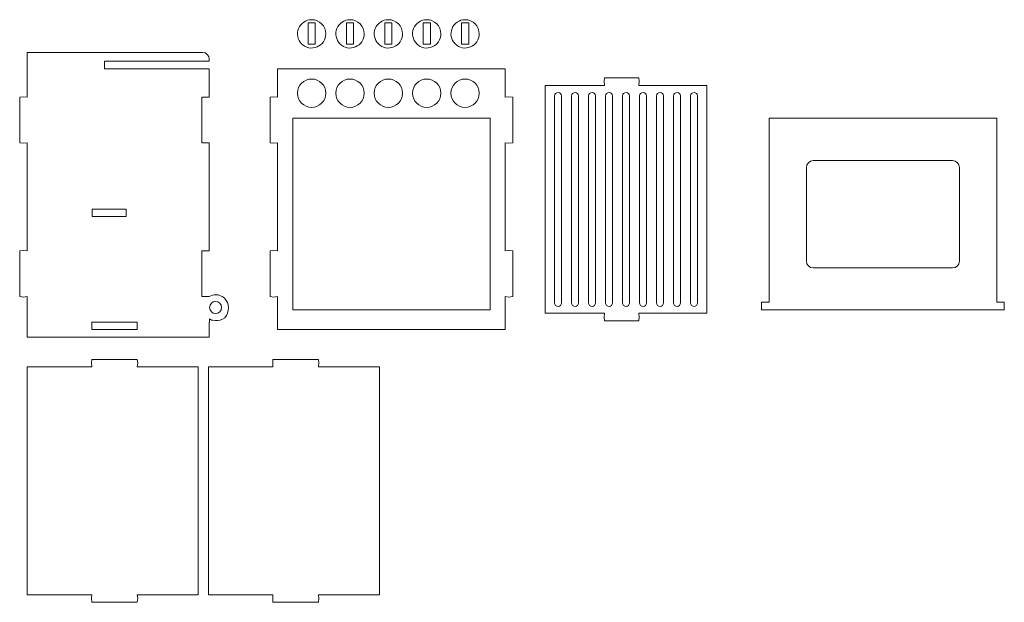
# Model space of a CAD drawing. Header units: centimetres. Extents: x -179 to 199, y -139 to 174.
# Tile 17 of 76: x -94 to -64, y -98 to -81. Entities that reach past the tile are written whole.
import ezdxf

# ---------------------------------------------------------------- set-up
doc = ezdxf.new("R2010")
doc.units = ezdxf.units.CM
doc.header["$MEASUREMENT"] = 0
doc.layers.add('Layer 1', color=7, linetype='Continuous')

msp = doc.modelspace()

# ---------------------------------------------------------------- linework, layer by layer
at = {"layer": 'Layer 1', "lineweight": 5}
for points, knots in [([(-85.13517, -80.537), (-84.90104, -80.537), (-84.71121, -80.72676), (-84.71121, -80.96089), (-84.71121, -80.96089), (-84.71121, -81.13236), (-84.81475, -81.2869), (-84.9729, -81.35248), (-84.9729, -81.35248), (-85.13131, -81.41819), (-85.31367, -81.38187), (-85.43499, -81.26063), (-85.43499, -81.26063), (-85.55605, -81.13929), (-85.59237, -80.95697), (-85.52669, -80.7987), (-85.52669, -80.7987), (-85.46126, -80.64024), (-85.30646, -80.537), (-85.13517, -80.537)], [0, 0, 0, 0, 0.16666667, 0.16666667, 0.16666667, 0.16666667, 0.33333333, 0.33333333, 0.33333333, 0.33333333, 0.5, 0.5, 0.5, 0.5, 0.66666667, 0.66666667, 0.66666667, 0.66666667, 1, 1, 1, 1]), ([(-83.9864, -80.537), (-83.87409, -80.537), (-83.76617, -80.58169), (-83.68684, -80.66118), (-83.68684, -80.66118), (-83.60725, -80.74066), (-83.56269, -80.84841), (-83.56269, -80.96089), (-83.56269, -80.96089), (-83.56269, -81.13236), (-83.66572, -81.2869), (-83.82438, -81.35248), (-83.82438, -81.35248), (-83.98253, -81.41819), (-84.16489, -81.38187), (-84.28621, -81.26063), (-84.28621, -81.26063), (-84.40753, -81.13929), (-84.44359, -80.95697), (-84.37816, -80.7987), (-84.37816, -80.7987), (-84.31248, -80.64024), (-84.15794, -80.537), (-83.9864, -80.537)], [0, 0, 0, 0, 0.14285714, 0.14285714, 0.14285714, 0.14285714, 0.28571429, 0.28571429, 0.28571429, 0.28571429, 0.42857143, 0.42857143, 0.42857143, 0.42857143, 0.57142857, 0.57142857, 0.57142857, 0.57142857, 0.71428571, 0.71428571, 0.71428571, 0.71428571, 1, 1, 1, 1]), ([(-82.83762, -80.537), (-82.60348, -80.537), (-82.41365, -80.72676), (-82.41365, -80.96089), (-82.41365, -80.96089), (-82.41365, -81.13236), (-82.51694, -81.2869), (-82.67535, -81.35248), (-82.67535, -81.35248), (-82.83375, -81.41819), (-83.01612, -81.38187), (-83.13717, -81.26063), (-83.13717, -81.26063), (-83.25849, -81.13929), (-83.29481, -80.95697), (-83.22913, -80.7987), (-83.22913, -80.7987), (-83.16345, -80.64024), (-83.0089, -80.537), (-82.83762, -80.537)], [0, 0, 0, 0, 0.16666667, 0.16666667, 0.16666667, 0.16666667, 0.33333333, 0.33333333, 0.33333333, 0.33333333, 0.5, 0.5, 0.5, 0.5, 0.66666667, 0.66666667, 0.66666667, 0.66666667, 1, 1, 1, 1]), ([(-81.68884, -80.537), (-81.4547, -80.537), (-81.26487, -80.72676), (-81.26487, -80.96089), (-81.26487, -80.96089), (-81.26487, -81.13236), (-81.36816, -81.2869), (-81.52657, -81.35248), (-81.52657, -81.35248), (-81.68497, -81.41819), (-81.86734, -81.38187), (-81.98865, -81.26063), (-81.98865, -81.26063), (-82.10971, -81.13929), (-82.14603, -80.95697), (-82.08035, -80.7987), (-82.08035, -80.7987), (-82.01493, -80.64024), (-81.86038, -80.537), (-81.68884, -80.537)], [0, 0, 0, 0, 0.16666667, 0.16666667, 0.16666667, 0.16666667, 0.33333333, 0.33333333, 0.33333333, 0.33333333, 0.5, 0.5, 0.5, 0.5, 0.66666667, 0.66666667, 0.66666667, 0.66666667, 1, 1, 1, 1]), ([(-80.5398, -80.537), (-80.30593, -80.537), (-80.11609, -80.72676), (-80.11609, -80.96089), (-80.11609, -80.96089), (-80.11609, -81.13236), (-80.21938, -81.2869), (-80.37779, -81.35248), (-80.37779, -81.35248), (-80.5362, -81.41819), (-80.71856, -81.38187), (-80.83988, -81.26063), (-80.83988, -81.26063), (-80.96094, -81.13929), (-80.99725, -80.95697), (-80.93157, -80.7987), (-80.93157, -80.7987), (-80.86589, -80.64024), (-80.7116, -80.537), (-80.5398, -80.537)], [0, 0, 0, 0, 0.16666667, 0.16666667, 0.16666667, 0.16666667, 0.33333333, 0.33333333, 0.33333333, 0.33333333, 0.5, 0.5, 0.5, 0.5, 0.66666667, 0.66666667, 0.66666667, 0.66666667, 1, 1, 1, 1]), ([(-88.19953, -81.72004), (-88.19953, -81.72004), (-88.19953, -81.78), (-88.19953, -81.78), (-88.19953, -81.78), (-88.19953, -81.78), (-91.33986, -81.78), (-91.33986, -81.78), (-91.33986, -81.78), (-91.33986, -81.78), (-91.33986, -82.00496), (-91.33986, -82.00496), (-91.33986, -82.00496), (-91.33986, -82.00496), (-88.19953, -82.00496), (-88.19953, -82.00496), (-88.19953, -82.00496), (-88.19953, -82.00496), (-88.19953, -82.85859), (-88.19953, -82.85859), (-88.19953, -82.85859), (-88.19953, -82.85859), (-88.42439, -82.85859), (-88.42439, -82.85859), (-88.42439, -82.85859), (-88.42439, -82.85859), (-88.42439, -84.22213), (-88.42439, -84.22213), (-88.42439, -84.22213), (-88.42439, -84.22213), (-88.19953, -84.22213), (-88.19953, -84.22213), (-88.19953, -84.22213), (-88.19953, -84.22213), (-88.19953, -87.4596), (-88.19953, -87.4596), (-88.19953, -87.4596), (-88.19953, -87.4596), (-88.42439, -87.4596), (-88.42439, -87.4596), (-88.42439, -87.4596), (-88.42439, -87.4596), (-88.42439, -88.82312), (-88.42439, -88.82312), (-88.42439, -88.82312), (-88.42439, -88.82312), (-88.20519, -88.82312), (-88.20519, -88.82312), (-88.20519, -88.82312), (-88.14441, -88.78912), (-88.07254, -88.7672), (-88.01073, -88.7672), (-88.01073, -88.7672), (-87.79823, -88.7672), (-87.62591, -88.93965), (-87.62591, -89.15225), (-87.62591, -89.15225), (-87.62591, -89.25448), (-87.66249, -89.3886), (-87.73718, -89.45739), (-87.73718, -89.45739), (-87.81755, -89.53155), (-87.93886, -89.53709), (-88.01073, -89.53709), (-88.01073, -89.53709), (-88.14956, -89.53709), (-88.13745, -89.52078), (-88.19128, -89.49222), (-88.19128, -89.49222), (-88.19128, -89.49222), (-88.19128, -89.5876), (-88.19128, -89.5876), (-88.19128, -89.5876), (-88.19128, -89.5876), (-88.19953, -89.5876), (-88.19953, -89.5876), (-88.19953, -89.5876), (-88.19953, -89.5876), (-88.19953, -90.03745), (-88.19953, -90.03745), (-88.19953, -90.03745), (-88.19953, -90.03745), (-93.65339, -90.03745), (-93.65339, -90.03745), (-93.65339, -90.03745), (-93.65339, -90.03745), (-93.65339, -88.82312), (-93.65339, -88.82312), (-93.65339, -88.82312), (-93.65339, -88.82312), (-93.77625, -88.83682), (-93.77625, -88.83682), (-93.77625, -88.83682), (-93.77625, -88.83682), (-93.87851, -88.82312), (-93.87851, -88.82312), (-93.87851, -88.82312), (-93.87851, -88.82312), (-93.87851, -87.4596), (-93.87851, -87.4596), (-93.87851, -87.4596), (-93.87851, -87.4596), (-93.77625, -87.44592), (-93.77625, -87.44592), (-93.77625, -87.44592), (-93.77625, -87.44592), (-93.65339, -87.4596), (-93.65339, -87.4596), (-93.65339, -87.4596), (-93.65339, -87.4596), (-93.65339, -84.22213), (-93.65339, -84.22213), (-93.65339, -84.22213), (-93.65339, -84.22213), (-93.77625, -84.23581), (-93.77625, -84.23581), (-93.77625, -84.23581), (-93.77625, -84.23581), (-93.87851, -84.22213), (-93.87851, -84.22213), (-93.87851, -84.22213), (-93.87851, -84.22213), (-93.87851, -82.85859), (-93.87851, -82.85859), (-93.87851, -82.85859), (-93.87851, -82.85859), (-93.77625, -82.84491), (-93.77625, -82.84491), (-93.77625, -82.84491), (-93.77625, -82.84491), (-93.65339, -82.85859), (-93.65339, -82.85859), (-93.65339, -82.85859), (-93.65339, -82.85859), (-93.65339, -81.51557), (-93.65339, -81.51557), (-93.65339, -81.51557), (-93.65339, -81.51557), (-88.40404, -81.51557), (-88.40404, -81.51557), (-88.40404, -81.51557), (-88.29148, -81.51557), (-88.19953, -81.60766), (-88.19953, -81.72004)], [0, 0, 0, 0, 0.02702703, 0.02702703, 0.02702703, 0.02702703, 0.05405405, 0.05405405, 0.05405405, 0.05405405, 0.08108108, 0.08108108, 0.08108108, 0.08108108, 0.10810811, 0.10810811, 0.10810811, 0.10810811, 0.13513514, 0.13513514, 0.13513514, 0.13513514, 0.16216216, 0.16216216, 0.16216216, 0.16216216, 0.18918919, 0.18918919, 0.18918919, 0.18918919, 0.21621622, 0.21621622, 0.21621622, 0.21621622, 0.24324324, 0.24324324, 0.24324324, 0.24324324, 0.27027027, 0.27027027, 0.27027027, 0.27027027, 0.2972973, 0.2972973, 0.2972973, 0.2972973, 0.32432432, 0.32432432, 0.32432432, 0.32432432, 0.35135135, 0.35135135, 0.35135135, 0.35135135, 0.37837838, 0.37837838, 0.37837838, 0.37837838, 0.40540541, 0.40540541, 0.40540541, 0.40540541, 0.43243243, 0.43243243, 0.43243243, 0.43243243, 0.45945946, 0.45945946, 0.45945946, 0.45945946, 0.48648649, 0.48648649, 0.48648649, 0.48648649, 0.51351351, 0.51351351, 0.51351351, 0.51351351, 0.54054054, 0.54054054, 0.54054054, 0.54054054, 0.56756757, 0.56756757, 0.56756757, 0.56756757, 0.59459459, 0.59459459, 0.59459459, 0.59459459, 0.62162162, 0.62162162, 0.62162162, 0.62162162, 0.64864865, 0.64864865, 0.64864865, 0.64864865, 0.67567568, 0.67567568, 0.67567568, 0.67567568, 0.7027027, 0.7027027, 0.7027027, 0.7027027, 0.72972973, 0.72972973, 0.72972973, 0.72972973, 0.75675676, 0.75675676, 0.75675676, 0.75675676, 0.78378378, 0.78378378, 0.78378378, 0.78378378, 0.81081081, 0.81081081, 0.81081081, 0.81081081, 0.83783784, 0.83783784, 0.83783784, 0.83783784, 0.86486486, 0.86486486, 0.86486486, 0.86486486, 0.89189189, 0.89189189, 0.89189189, 0.89189189, 0.91891892, 0.91891892, 0.91891892, 0.91891892, 0.94594595, 0.94594595, 0.94594595, 0.94594595, 1, 1, 1, 1]), ([(-86.15413, -82.00496), (-86.15413, -82.00496), (-79.33616, -82.00496), (-79.33616, -82.00496), (-79.33616, -82.00496), (-79.33616, -82.00496), (-79.33616, -82.85859), (-79.33616, -82.85859), (-79.33616, -82.85859), (-79.33616, -82.85859), (-79.2339, -82.84491), (-79.2339, -82.84491), (-79.2339, -82.84491), (-79.2339, -82.84491), (-79.1113, -82.85859), (-79.1113, -82.85859), (-79.1113, -82.85859), (-79.1113, -82.85859), (-79.1113, -84.22213), (-79.1113, -84.22213), (-79.1113, -84.22213), (-79.1113, -84.22213), (-79.2339, -84.23581), (-79.2339, -84.23581), (-79.2339, -84.23581), (-79.2339, -84.23581), (-79.33616, -84.22213), (-79.33616, -84.22213), (-79.33616, -84.22213), (-79.33616, -84.22213), (-79.33616, -87.4596), (-79.33616, -87.4596), (-79.33616, -87.4596), (-79.33616, -87.4596), (-79.2339, -87.44592), (-79.2339, -87.44592), (-79.2339, -87.44592), (-79.2339, -87.44592), (-79.1113, -87.4596), (-79.1113, -87.4596), (-79.1113, -87.4596), (-79.1113, -87.4596), (-79.1113, -88.82312), (-79.1113, -88.82312), (-79.1113, -88.82312), (-79.1113, -88.82312), (-79.2339, -88.83682), (-79.2339, -88.83682), (-79.2339, -88.83682), (-79.2339, -88.83682), (-79.33616, -88.82312), (-79.33616, -88.82312), (-79.33616, -88.82312), (-79.33616, -88.82312), (-79.33616, -89.81249), (-79.33616, -89.81249), (-79.33616, -89.81249), (-79.33616, -89.81249), (-86.15413, -89.81249), (-86.15413, -89.81249), (-86.15413, -89.81249), (-86.15413, -89.81249), (-86.15413, -88.82312), (-86.15413, -88.82312), (-86.15413, -88.82312), (-86.15413, -88.82312), (-86.27674, -88.83682), (-86.27674, -88.83682), (-86.27674, -88.83682), (-86.27674, -88.83682), (-86.379, -88.82312), (-86.379, -88.82312), (-86.379, -88.82312), (-86.379, -88.82312), (-86.379, -87.4596), (-86.379, -87.4596), (-86.379, -87.4596), (-86.379, -87.4596), (-86.27674, -87.44592), (-86.27674, -87.44592), (-86.27674, -87.44592), (-86.27674, -87.44592), (-86.15413, -87.4596), (-86.15413, -87.4596), (-86.15413, -87.4596), (-86.15413, -87.4596), (-86.15413, -84.22213), (-86.15413, -84.22213), (-86.15413, -84.22213), (-86.15413, -84.22213), (-86.27674, -84.23581), (-86.27674, -84.23581), (-86.27674, -84.23581), (-86.27674, -84.23581), (-86.379, -84.22213), (-86.379, -84.22213), (-86.379, -84.22213), (-86.379, -84.22213), (-86.379, -82.85859), (-86.379, -82.85859), (-86.379, -82.85859), (-86.379, -82.85859), (-86.27674, -82.84491), (-86.27674, -82.84491), (-86.27674, -82.84491), (-86.27674, -82.84491), (-86.15413, -82.85859), (-86.15413, -82.85859), (-86.15413, -82.85859), (-86.15413, -82.85859), (-86.15413, -82.00496), (-86.15413, -82.00496)], [0, 0, 0, 0, 0.03448276, 0.03448276, 0.03448276, 0.03448276, 0.06896552, 0.06896552, 0.06896552, 0.06896552, 0.10344828, 0.10344828, 0.10344828, 0.10344828, 0.13793103, 0.13793103, 0.13793103, 0.13793103, 0.17241379, 0.17241379, 0.17241379, 0.17241379, 0.20689655, 0.20689655, 0.20689655, 0.20689655, 0.24137931, 0.24137931, 0.24137931, 0.24137931, 0.27586207, 0.27586207, 0.27586207, 0.27586207, 0.31034483, 0.31034483, 0.31034483, 0.31034483, 0.34482759, 0.34482759, 0.34482759, 0.34482759, 0.37931034, 0.37931034, 0.37931034, 0.37931034, 0.4137931, 0.4137931, 0.4137931, 0.4137931, 0.44827586, 0.44827586, 0.44827586, 0.44827586, 0.48275862, 0.48275862, 0.48275862, 0.48275862, 0.51724138, 0.51724138, 0.51724138, 0.51724138, 0.55172414, 0.55172414, 0.55172414, 0.55172414, 0.5862069, 0.5862069, 0.5862069, 0.5862069, 0.62068966, 0.62068966, 0.62068966, 0.62068966, 0.65517241, 0.65517241, 0.65517241, 0.65517241, 0.68965517, 0.68965517, 0.68965517, 0.68965517, 0.72413793, 0.72413793, 0.72413793, 0.72413793, 0.75862069, 0.75862069, 0.75862069, 0.75862069, 0.79310345, 0.79310345, 0.79310345, 0.79310345, 0.82758621, 0.82758621, 0.82758621, 0.82758621, 0.86206897, 0.86206897, 0.86206897, 0.86206897, 0.89655172, 0.89655172, 0.89655172, 0.89655172, 0.93103448, 0.93103448, 0.93103448, 0.93103448, 1, 1, 1, 1]), ([(-78.14231, -89.32199), (-78.14231, -89.32199), (-76.36144, -89.32199), (-76.36144, -89.32199), (-76.36144, -89.32199), (-76.36144, -89.32199), (-76.37509, -89.44482), (-76.37509, -89.44482), (-76.37509, -89.44482), (-76.37509, -89.44482), (-76.36144, -89.54706), (-76.36144, -89.54706), (-76.36144, -89.54706), (-76.36144, -89.54706), (-75.33888, -89.54706), (-75.33888, -89.54706), (-75.33888, -89.54706), (-75.33888, -89.54706), (-75.32522, -89.44482), (-75.32522, -89.44482), (-75.32522, -89.44482), (-75.32522, -89.44482), (-75.33888, -89.32199), (-75.33888, -89.32199), (-75.33888, -89.32199), (-75.33888, -89.32199), (-73.29786, -89.32199), (-73.29786, -89.32199), (-73.29786, -89.32199), (-73.29786, -89.32199), (-73.29786, -82.50401), (-73.29786, -82.50401), (-73.29786, -82.50401), (-73.29786, -82.50401), (-75.33888, -82.50401), (-75.33888, -82.50401), (-75.33888, -82.50401), (-75.33888, -82.50401), (-75.32522, -82.38128), (-75.32522, -82.38128), (-75.32522, -82.38128), (-75.32522, -82.38128), (-75.33888, -82.27895), (-75.33888, -82.27895), (-75.33888, -82.27895), (-75.33888, -82.27895), (-76.36144, -82.27895), (-76.36144, -82.27895), (-76.36144, -82.27895), (-76.36144, -82.27895), (-76.37509, -82.38128), (-76.37509, -82.38128), (-76.37509, -82.38128), (-76.37509, -82.38128), (-76.36144, -82.50401), (-76.36144, -82.50401), (-76.36144, -82.50401), (-76.36144, -82.50401), (-78.14231, -82.50401), (-78.14231, -82.50401), (-78.14231, -82.50401), (-78.14231, -82.50401), (-78.14231, -89.32199), (-78.14231, -89.32199)], [0, 0, 0, 0, 0.05882353, 0.05882353, 0.05882353, 0.05882353, 0.11764706, 0.11764706, 0.11764706, 0.11764706, 0.17647059, 0.17647059, 0.17647059, 0.17647059, 0.23529412, 0.23529412, 0.23529412, 0.23529412, 0.29411765, 0.29411765, 0.29411765, 0.29411765, 0.35294118, 0.35294118, 0.35294118, 0.35294118, 0.41176471, 0.41176471, 0.41176471, 0.41176471, 0.47058824, 0.47058824, 0.47058824, 0.47058824, 0.52941176, 0.52941176, 0.52941176, 0.52941176, 0.58823529, 0.58823529, 0.58823529, 0.58823529, 0.64705882, 0.64705882, 0.64705882, 0.64705882, 0.70588235, 0.70588235, 0.70588235, 0.70588235, 0.76470588, 0.76470588, 0.76470588, 0.76470588, 0.82352941, 0.82352941, 0.82352941, 0.82352941, 0.88235294, 0.88235294, 0.88235294, 0.88235294, 1, 1, 1, 1]), ([(-77.65317, -89.01439), (-77.65317, -89.01439), (-77.65317, -82.81725), (-77.65317, -82.81725), (-77.65317, -82.81725), (-77.65317, -82.76099), (-77.69928, -82.71502), (-77.75543, -82.71502), (-77.75543, -82.71502), (-77.81158, -82.71502), (-77.85769, -82.76099), (-77.85769, -82.81725), (-77.85769, -82.81725), (-77.85769, -82.81725), (-77.85769, -89.01439), (-77.85769, -89.01439), (-77.85769, -89.01439), (-77.85769, -89.07065), (-77.81158, -89.11662), (-77.75543, -89.11662), (-77.75543, -89.11662), (-77.69928, -89.11662), (-77.65317, -89.07065), (-77.65317, -89.01439)], [0, 0, 0, 0, 0.14285714, 0.14285714, 0.14285714, 0.14285714, 0.28571429, 0.28571429, 0.28571429, 0.28571429, 0.42857143, 0.42857143, 0.42857143, 0.42857143, 0.57142857, 0.57142857, 0.57142857, 0.57142857, 0.71428571, 0.71428571, 0.71428571, 0.71428571, 1, 1, 1, 1]), ([(-77.14421, -89.01439), (-77.14421, -87.27577), (-77.14421, -84.55577), (-77.14421, -82.81725), (-77.14421, -82.81725), (-77.14421, -82.76099), (-77.19031, -82.71502), (-77.24647, -82.71502), (-77.24647, -82.71502), (-77.30287, -82.71502), (-77.34872, -82.76099), (-77.34872, -82.81725), (-77.34872, -82.81725), (-77.34872, -84.55577), (-77.34872, -87.27577), (-77.34872, -89.01439), (-77.34872, -89.01439), (-77.34872, -89.07065), (-77.30287, -89.11662), (-77.24647, -89.11662), (-77.24647, -89.11662), (-77.19031, -89.11662), (-77.14421, -89.07065), (-77.14421, -89.01439)], [0, 0, 0, 0, 0.14285714, 0.14285714, 0.14285714, 0.14285714, 0.28571429, 0.28571429, 0.28571429, 0.28571429, 0.42857143, 0.42857143, 0.42857143, 0.42857143, 0.57142857, 0.57142857, 0.57142857, 0.57142857, 0.71428571, 0.71428571, 0.71428571, 0.71428571, 1, 1, 1, 1]), ([(-76.6355, -89.01439), (-76.6355, -87.27577), (-76.6355, -84.55577), (-76.6355, -82.81725), (-76.6355, -82.81725), (-76.6355, -82.76099), (-76.68135, -82.71502), (-76.73776, -82.71502), (-76.73776, -82.71502), (-76.79391, -82.71502), (-76.84001, -82.76099), (-76.84001, -82.81725), (-76.84001, -82.81725), (-76.84001, -84.55577), (-76.84001, -87.27577), (-76.84001, -89.01439), (-76.84001, -89.01439), (-76.84001, -89.07065), (-76.79391, -89.11662), (-76.73776, -89.11662), (-76.73776, -89.11662), (-76.68135, -89.11662), (-76.6355, -89.07065), (-76.6355, -89.01439)], [0, 0, 0, 0, 0.14285714, 0.14285714, 0.14285714, 0.14285714, 0.28571429, 0.28571429, 0.28571429, 0.28571429, 0.42857143, 0.42857143, 0.42857143, 0.42857143, 0.57142857, 0.57142857, 0.57142857, 0.57142857, 0.71428571, 0.71428571, 0.71428571, 0.71428571, 1, 1, 1, 1]), ([(-76.12654, -89.01439), (-76.12654, -87.27577), (-76.12654, -84.55577), (-76.12654, -82.81725), (-76.12654, -82.81725), (-76.12654, -82.76099), (-76.17264, -82.71502), (-76.22879, -82.71502), (-76.22879, -82.71502), (-76.2852, -82.71502), (-76.33131, -82.76099), (-76.33131, -82.81725), (-76.33131, -82.81725), (-76.33131, -84.55577), (-76.33131, -87.27577), (-76.33131, -89.01439), (-76.33131, -89.01439), (-76.33131, -89.07065), (-76.2852, -89.11662), (-76.22879, -89.11662), (-76.22879, -89.11662), (-76.17264, -89.11662), (-76.12654, -89.07065), (-76.12654, -89.01439)], [0, 0, 0, 0, 0.14285714, 0.14285714, 0.14285714, 0.14285714, 0.28571429, 0.28571429, 0.28571429, 0.28571429, 0.42857143, 0.42857143, 0.42857143, 0.42857143, 0.57142857, 0.57142857, 0.57142857, 0.57142857, 0.71428571, 0.71428571, 0.71428571, 0.71428571, 1, 1, 1, 1]), ([(-75.61783, -89.01439), (-75.61783, -87.27577), (-75.61783, -84.55577), (-75.61783, -82.81725), (-75.61783, -82.81725), (-75.61783, -82.76099), (-75.66393, -82.71502), (-75.72008, -82.71502), (-75.72008, -82.71502), (-75.77624, -82.71502), (-75.82234, -82.76099), (-75.82234, -82.81725), (-75.82234, -82.81725), (-75.82234, -84.55577), (-75.82234, -87.27577), (-75.82234, -89.01439), (-75.82234, -89.01439), (-75.82234, -89.07065), (-75.77624, -89.11662), (-75.72008, -89.11662), (-75.72008, -89.11662), (-75.66393, -89.11662), (-75.61783, -89.07065), (-75.61783, -89.01439)], [0, 0, 0, 0, 0.14285714, 0.14285714, 0.14285714, 0.14285714, 0.28571429, 0.28571429, 0.28571429, 0.28571429, 0.42857143, 0.42857143, 0.42857143, 0.42857143, 0.57142857, 0.57142857, 0.57142857, 0.57142857, 0.71428571, 0.71428571, 0.71428571, 0.71428571, 1, 1, 1, 1]), ([(-75.10886, -89.01439), (-75.10886, -87.27577), (-75.10886, -84.55577), (-75.10886, -82.81725), (-75.10886, -82.81725), (-75.10886, -82.76099), (-75.15497, -82.71502), (-75.21112, -82.71502), (-75.21112, -82.71502), (-75.26753, -82.71502), (-75.31338, -82.76099), (-75.31338, -82.81725), (-75.31338, -82.81725), (-75.31338, -84.55577), (-75.31338, -87.27577), (-75.31338, -89.01439), (-75.31338, -89.01439), (-75.31338, -89.07065), (-75.26753, -89.11662), (-75.21112, -89.11662), (-75.21112, -89.11662), (-75.15497, -89.11662), (-75.10886, -89.07065), (-75.10886, -89.01439)], [0, 0, 0, 0, 0.14285714, 0.14285714, 0.14285714, 0.14285714, 0.28571429, 0.28571429, 0.28571429, 0.28571429, 0.42857143, 0.42857143, 0.42857143, 0.42857143, 0.57142857, 0.57142857, 0.57142857, 0.57142857, 0.71428571, 0.71428571, 0.71428571, 0.71428571, 1, 1, 1, 1]), ([(-74.5999, -89.01439), (-74.5999, -87.27577), (-74.5999, -84.55577), (-74.5999, -82.81725), (-74.5999, -82.81725), (-74.5999, -82.76099), (-74.646, -82.71502), (-74.70241, -82.71502), (-74.70241, -82.71502), (-74.75882, -82.71502), (-74.80467, -82.76099), (-74.80467, -82.81725), (-74.80467, -82.81725), (-74.80467, -84.55577), (-74.80467, -87.27577), (-74.80467, -89.01439), (-74.80467, -89.01439), (-74.80467, -89.07065), (-74.75882, -89.11662), (-74.70241, -89.11662), (-74.70241, -89.11662), (-74.646, -89.11662), (-74.5999, -89.07065), (-74.5999, -89.01439)], [0, 0, 0, 0, 0.14285714, 0.14285714, 0.14285714, 0.14285714, 0.28571429, 0.28571429, 0.28571429, 0.28571429, 0.42857143, 0.42857143, 0.42857143, 0.42857143, 0.57142857, 0.57142857, 0.57142857, 0.57142857, 0.71428571, 0.71428571, 0.71428571, 0.71428571, 1, 1, 1, 1]), ([(-74.09119, -89.01439), (-74.09119, -87.27577), (-74.09119, -84.55577), (-74.09119, -82.81725), (-74.09119, -82.81725), (-74.09119, -82.76099), (-74.13729, -82.71502), (-74.19345, -82.71502), (-74.19345, -82.71502), (-74.24985, -82.71502), (-74.2957, -82.76099), (-74.2957, -82.81725), (-74.2957, -82.81725), (-74.2957, -84.55577), (-74.2957, -87.27577), (-74.2957, -89.01439), (-74.2957, -89.01439), (-74.2957, -89.07065), (-74.24985, -89.11662), (-74.19345, -89.11662), (-74.19345, -89.11662), (-74.13729, -89.11662), (-74.09119, -89.07065), (-74.09119, -89.01439)], [0, 0, 0, 0, 0.14285714, 0.14285714, 0.14285714, 0.14285714, 0.28571429, 0.28571429, 0.28571429, 0.28571429, 0.42857143, 0.42857143, 0.42857143, 0.42857143, 0.57142857, 0.57142857, 0.57142857, 0.57142857, 0.71428571, 0.71428571, 0.71428571, 0.71428571, 1, 1, 1, 1]), ([(-73.58248, -89.01439), (-73.58248, -89.01439), (-73.58248, -82.81725), (-73.58248, -82.81725), (-73.58248, -82.81725), (-73.58248, -82.76099), (-73.62859, -82.71502), (-73.68474, -82.71502), (-73.68474, -82.71502), (-73.74089, -82.71502), (-73.78699, -82.76099), (-73.78699, -82.81725), (-73.78699, -82.81725), (-73.78699, -82.81725), (-73.78699, -89.01439), (-73.78699, -89.01439), (-73.78699, -89.01439), (-73.78699, -89.07065), (-73.74089, -89.11662), (-73.68474, -89.11662), (-73.68474, -89.11662), (-73.62859, -89.11662), (-73.58248, -89.07065), (-73.58248, -89.01439)], [0, 0, 0, 0, 0.14285714, 0.14285714, 0.14285714, 0.14285714, 0.28571429, 0.28571429, 0.28571429, 0.28571429, 0.42857143, 0.42857143, 0.42857143, 0.42857143, 0.57142857, 0.57142857, 0.57142857, 0.57142857, 0.71428571, 0.71428571, 0.71428571, 0.71428571, 1, 1, 1, 1]), ([(-85.70338, -83.48452), (-85.70338, -83.48452), (-79.78691, -83.48452), (-79.78691, -83.48452), (-79.78691, -83.48452), (-79.78691, -83.48452), (-79.78691, -89.22056), (-79.78691, -89.22056), (-79.78691, -89.22056), (-79.78691, -89.22056), (-85.70338, -89.22056), (-85.70338, -89.22056), (-85.70338, -89.22056), (-85.70338, -89.22056), (-85.70338, -83.48452), (-85.70338, -83.48452)], [0, 0, 0, 0, 0.2, 0.2, 0.2, 0.2, 0.4, 0.4, 0.4, 0.4, 0.6, 0.6, 0.6, 0.6, 1, 1, 1, 1]), ([(-71.43509, -83.48452), (-71.43509, -83.48452), (-64.61712, -83.48452), (-64.61712, -83.48452), (-64.61712, -83.48452), (-64.61712, -83.48452), (-64.61712, -88.99559), (-64.61712, -88.99559), (-64.61712, -88.99559), (-64.61712, -88.99559), (-64.392, -88.99559), (-64.392, -88.99559), (-64.392, -88.99559), (-64.392, -88.99559), (-64.392, -89.22056), (-64.392, -89.22056), (-64.392, -89.22056), (-64.392, -89.22056), (-71.66021, -89.22056), (-71.66021, -89.22056), (-71.66021, -89.22056), (-71.66021, -89.22056), (-71.66021, -88.99559), (-71.66021, -88.99559), (-71.66021, -88.99559), (-71.66021, -88.99559), (-71.43509, -88.99559), (-71.43509, -88.99559), (-71.43509, -88.99559), (-71.43509, -88.99559), (-71.43509, -83.48452), (-71.43509, -83.48452)], [0, 0, 0, 0, 0.11111111, 0.11111111, 0.11111111, 0.11111111, 0.22222222, 0.22222222, 0.22222222, 0.22222222, 0.33333333, 0.33333333, 0.33333333, 0.33333333, 0.44444444, 0.44444444, 0.44444444, 0.44444444, 0.55555556, 0.55555556, 0.55555556, 0.55555556, 0.66666667, 0.66666667, 0.66666667, 0.66666667, 0.77777778, 0.77777778, 0.77777778, 0.77777778, 1, 1, 1, 1]), ([(-70.11219, -84.75598), (-70.11219, -84.75598), (-65.93976, -84.75598), (-65.93976, -84.75598), (-65.93976, -84.75598), (-65.82745, -84.75598), (-65.73524, -84.84804), (-65.73524, -84.96054), (-65.73524, -84.96054), (-65.73524, -84.96054), (-65.73524, -87.76225), (-65.73524, -87.76225), (-65.73524, -87.76225), (-65.73524, -87.87463), (-65.82745, -87.96669), (-65.93976, -87.96669), (-65.93976, -87.96669), (-65.93976, -87.96669), (-70.11219, -87.96669), (-70.11219, -87.96669), (-70.11219, -87.96669), (-70.22501, -87.96669), (-70.31696, -87.87463), (-70.31696, -87.76225), (-70.31696, -87.76225), (-70.31696, -87.76225), (-70.31696, -84.96054), (-70.31696, -84.96054), (-70.31696, -84.96054), (-70.31696, -84.84804), (-70.22501, -84.75598), (-70.11219, -84.75598)], [0, 0, 0, 0, 0.11111111, 0.11111111, 0.11111111, 0.11111111, 0.22222222, 0.22222222, 0.22222222, 0.22222222, 0.33333333, 0.33333333, 0.33333333, 0.33333333, 0.44444444, 0.44444444, 0.44444444, 0.44444444, 0.55555556, 0.55555556, 0.55555556, 0.55555556, 0.66666667, 0.66666667, 0.66666667, 0.66666667, 0.77777778, 0.77777778, 0.77777778, 0.77777778, 1, 1, 1, 1]), ([(-91.71, -86.20434), (-91.71, -86.20434), (-90.68743, -86.20434), (-90.68743, -86.20434), (-90.68743, -86.20434), (-90.68743, -86.20434), (-90.68743, -86.42941), (-90.68743, -86.42941), (-90.68743, -86.42941), (-90.68743, -86.42941), (-91.71, -86.42941), (-91.71, -86.42941), (-91.71, -86.42941), (-91.71, -86.42941), (-91.71, -86.20434), (-91.71, -86.20434)], [0, 0, 0, 0, 0.2, 0.2, 0.2, 0.2, 0.4, 0.4, 0.4, 0.4, 0.6, 0.6, 0.6, 0.6, 1, 1, 1, 1]), ([(-88.19128, -89.15225), (-88.19128, -89.05264), (-88.11041, -88.97184), (-88.01073, -88.97184), (-88.01073, -88.97184), (-87.91104, -88.97184), (-87.83042, -89.05264), (-87.83042, -89.15225), (-87.83042, -89.15225), (-87.83042, -89.25175), (-87.91104, -89.33255), (-88.01073, -89.33255), (-88.01073, -89.33255), (-88.11041, -89.33255), (-88.19128, -89.25175), (-88.19128, -89.15225)], [0, 0, 0, 0, 0.2, 0.2, 0.2, 0.2, 0.4, 0.4, 0.4, 0.4, 0.6, 0.6, 0.6, 0.6, 1, 1, 1, 1]), ([(-91.72082, -89.5876), (-91.72082, -89.5876), (-90.35696, -89.5876), (-90.35696, -89.5876), (-90.35696, -89.5876), (-90.35696, -89.5876), (-90.35696, -89.81249), (-90.35696, -89.81249), (-90.35696, -89.81249), (-90.35696, -89.81249), (-91.72082, -89.81249), (-91.72082, -89.81249), (-91.72082, -89.81249), (-91.72082, -89.81249), (-91.72082, -89.5876), (-91.72082, -89.5876)], [0, 0, 0, 0, 0.2, 0.2, 0.2, 0.2, 0.4, 0.4, 0.4, 0.4, 0.6, 0.6, 0.6, 0.6, 1, 1, 1, 1]), ([(-93.65339, -97.74887), (-93.65339, -97.74887), (-91.72082, -97.74887), (-91.72082, -97.74887), (-91.72082, -97.74887), (-91.72082, -97.74887), (-91.72674, -97.85429), (-91.72674, -97.85429), (-91.72674, -97.85429), (-91.72674, -97.85429), (-91.72082, -97.97394), (-91.72082, -97.97394), (-91.72082, -97.97394), (-91.72082, -97.97394), (-90.35696, -97.97394), (-90.35696, -97.97394), (-90.35696, -97.97394), (-90.35696, -97.97394), (-90.34409, -97.85429), (-90.34409, -97.85429), (-90.34409, -97.85429), (-90.34409, -97.85429), (-90.35696, -97.74887), (-90.35696, -97.74887), (-90.35696, -97.74887), (-90.35696, -97.74887), (-88.53386, -97.74887), (-88.53386, -97.74887), (-88.53386, -97.74887), (-88.53386, -97.74887), (-88.53386, -90.93092), (-88.53386, -90.93092), (-88.53386, -90.93092), (-88.53386, -90.93092), (-90.35696, -90.93092), (-90.35696, -90.93092), (-90.35696, -90.93092), (-90.35696, -90.93092), (-90.34409, -90.80765), (-90.34409, -90.80765), (-90.34409, -90.80765), (-90.34409, -90.80765), (-90.35696, -90.70583), (-90.35696, -90.70583), (-90.35696, -90.70583), (-90.35696, -90.70583), (-91.72082, -90.70583), (-91.72082, -90.70583), (-91.72082, -90.70583), (-91.72082, -90.70583), (-91.72674, -90.80765), (-91.72674, -90.80765), (-91.72674, -90.80765), (-91.72674, -90.80765), (-91.72082, -90.93092), (-91.72082, -90.93092), (-91.72082, -90.93092), (-91.72082, -90.93092), (-93.65339, -90.93092), (-93.65339, -90.93092), (-93.65339, -90.93092), (-93.65339, -90.93092), (-93.65339, -97.74887), (-93.65339, -97.74887)], [0, 0, 0, 0, 0.05882353, 0.05882353, 0.05882353, 0.05882353, 0.11764706, 0.11764706, 0.11764706, 0.11764706, 0.17647059, 0.17647059, 0.17647059, 0.17647059, 0.23529412, 0.23529412, 0.23529412, 0.23529412, 0.29411765, 0.29411765, 0.29411765, 0.29411765, 0.35294118, 0.35294118, 0.35294118, 0.35294118, 0.41176471, 0.41176471, 0.41176471, 0.41176471, 0.47058824, 0.47058824, 0.47058824, 0.47058824, 0.52941176, 0.52941176, 0.52941176, 0.52941176, 0.58823529, 0.58823529, 0.58823529, 0.58823529, 0.64705882, 0.64705882, 0.64705882, 0.64705882, 0.70588235, 0.70588235, 0.70588235, 0.70588235, 0.76470588, 0.76470588, 0.76470588, 0.76470588, 0.82352941, 0.82352941, 0.82352941, 0.82352941, 0.88235294, 0.88235294, 0.88235294, 0.88235294, 1, 1, 1, 1]), ([(-88.2276, -97.74887), (-88.2276, -97.74887), (-86.29477, -97.74887), (-86.29477, -97.74887), (-86.29477, -97.74887), (-86.29477, -97.74887), (-86.30095, -97.85429), (-86.30095, -97.85429), (-86.30095, -97.85429), (-86.30095, -97.85429), (-86.29477, -97.97394), (-86.29477, -97.97394), (-86.29477, -97.97394), (-86.29477, -97.97394), (-84.93143, -97.97394), (-84.93143, -97.97394), (-84.93143, -97.97394), (-84.93143, -97.97394), (-84.9183, -97.85429), (-84.9183, -97.85429), (-84.9183, -97.85429), (-84.9183, -97.85429), (-84.93143, -97.74887), (-84.93143, -97.74887), (-84.93143, -97.74887), (-84.93143, -97.74887), (-83.10807, -97.74887), (-83.10807, -97.74887), (-83.10807, -97.74887), (-83.10807, -97.74887), (-83.10807, -90.93092), (-83.10807, -90.93092), (-83.10807, -90.93092), (-83.10807, -90.93092), (-84.93143, -90.93092), (-84.93143, -90.93092), (-84.93143, -90.93092), (-84.93143, -90.93092), (-84.9183, -90.80765), (-84.9183, -90.80765), (-84.9183, -90.80765), (-84.9183, -90.80765), (-84.93143, -90.70583), (-84.93143, -90.70583), (-84.93143, -90.70583), (-84.93143, -90.70583), (-86.29477, -90.70583), (-86.29477, -90.70583), (-86.29477, -90.70583), (-86.29477, -90.70583), (-86.30095, -90.80765), (-86.30095, -90.80765), (-86.30095, -90.80765), (-86.30095, -90.80765), (-86.29477, -90.93092), (-86.29477, -90.93092), (-86.29477, -90.93092), (-86.29477, -90.93092), (-88.2276, -90.93092), (-88.2276, -90.93092), (-88.2276, -90.93092), (-88.2276, -90.93092), (-88.2276, -97.74887), (-88.2276, -97.74887)], [0, 0, 0, 0, 0.05882353, 0.05882353, 0.05882353, 0.05882353, 0.11764706, 0.11764706, 0.11764706, 0.11764706, 0.17647059, 0.17647059, 0.17647059, 0.17647059, 0.23529412, 0.23529412, 0.23529412, 0.23529412, 0.29411765, 0.29411765, 0.29411765, 0.29411765, 0.35294118, 0.35294118, 0.35294118, 0.35294118, 0.41176471, 0.41176471, 0.41176471, 0.41176471, 0.47058824, 0.47058824, 0.47058824, 0.47058824, 0.52941176, 0.52941176, 0.52941176, 0.52941176, 0.58823529, 0.58823529, 0.58823529, 0.58823529, 0.64705882, 0.64705882, 0.64705882, 0.64705882, 0.70588235, 0.70588235, 0.70588235, 0.70588235, 0.76470588, 0.76470588, 0.76470588, 0.76470588, 0.82352941, 0.82352941, 0.82352941, 0.82352941, 0.88235294, 0.88235294, 0.88235294, 0.88235294, 1, 1, 1, 1])]:
    msp.add_open_spline(points, degree=3, knots=knots, dxfattribs=at)
at = {"layer": 'Layer 1', "color": 12, "lineweight": 5}
for points in [[(-85.24335, -81.27199), (-85.24335, -81.27199), (-85.02683, -81.27199), (-85.02683, -81.27199), (-85.02683, -81.27199), (-85.02683, -81.27199), (-85.02683, -80.62715), (-85.02683, -80.62715), (-85.02683, -80.62715), (-85.02683, -80.62715), (-85.24335, -80.62715), (-85.24335, -80.62715), (-85.24335, -80.62715), (-85.24335, -80.62715), (-85.24335, -81.27199), (-85.24335, -81.27199)], [(-84.09458, -81.27199), (-84.09458, -81.27199), (-83.87805, -81.27199), (-83.87805, -81.27199), (-83.87805, -81.27199), (-83.87805, -81.27199), (-83.87805, -80.62715), (-83.87805, -80.62715), (-83.87805, -80.62715), (-83.87805, -80.62715), (-84.09458, -80.62715), (-84.09458, -80.62715), (-84.09458, -80.62715), (-84.09458, -80.62715), (-84.09458, -81.27199), (-84.09458, -81.27199)], [(-82.9458, -81.27199), (-82.9458, -81.27199), (-82.72938, -81.27199), (-82.72938, -81.27199), (-82.72938, -81.27199), (-82.72938, -81.27199), (-82.72938, -80.62715), (-82.72938, -80.62715), (-82.72938, -80.62715), (-82.72938, -80.62715), (-82.9458, -80.62715), (-82.9458, -80.62715), (-82.9458, -80.62715), (-82.9458, -80.62715), (-82.9458, -81.27199), (-82.9458, -81.27199)], [(-81.79702, -81.27199), (-81.79702, -81.27199), (-81.5807, -81.27199), (-81.5807, -81.27199), (-81.5807, -81.27199), (-81.5807, -81.27199), (-81.5807, -80.62715), (-81.5807, -80.62715), (-81.5807, -80.62715), (-81.5807, -80.62715), (-81.79702, -80.62715), (-81.79702, -80.62715), (-81.79702, -80.62715), (-81.79702, -80.62715), (-81.79702, -81.27199), (-81.79702, -81.27199)], [(-80.64824, -81.27199), (-80.64824, -81.27199), (-80.43172, -81.27199), (-80.43172, -81.27199), (-80.43172, -81.27199), (-80.43172, -81.27199), (-80.43172, -80.62715), (-80.43172, -80.62715), (-80.43172, -80.62715), (-80.43172, -80.62715), (-80.64824, -80.62715), (-80.64824, -80.62715), (-80.64824, -80.62715), (-80.64824, -80.62715), (-80.64824, -81.27199), (-80.64824, -81.27199)], [(-85.13517, -82.31204), (-84.90104, -82.31204), (-84.71121, -82.50182), (-84.71121, -82.73593), (-84.71121, -82.73593), (-84.71121, -82.97007), (-84.90104, -83.15982), (-85.13517, -83.15982), (-85.13517, -83.15982), (-85.36931, -83.15982), (-85.55914, -82.97007), (-85.55914, -82.73593), (-85.55914, -82.73593), (-85.55914, -82.50182), (-85.36931, -82.31204), (-85.13517, -82.31204)], [(-83.9864, -82.31204), (-83.75226, -82.31204), (-83.56269, -82.50182), (-83.56269, -82.73593), (-83.56269, -82.73593), (-83.56269, -82.97007), (-83.75226, -83.15982), (-83.9864, -83.15982), (-83.9864, -83.15982), (-84.22053, -83.15982), (-84.41036, -82.97007), (-84.41036, -82.73593), (-84.41036, -82.73593), (-84.41036, -82.50182), (-84.22053, -82.31204), (-83.9864, -82.31204)], [(-82.83762, -82.31204), (-82.60348, -82.31204), (-82.41365, -82.50182), (-82.41365, -82.73593), (-82.41365, -82.73593), (-82.41365, -82.97007), (-82.60348, -83.15982), (-82.83762, -83.15982), (-82.83762, -83.15982), (-83.07175, -83.15982), (-83.26133, -82.97007), (-83.26133, -82.73593), (-83.26133, -82.73593), (-83.26133, -82.50182), (-83.07175, -82.31204), (-82.83762, -82.31204)], [(-81.68884, -82.31204), (-81.4547, -82.31204), (-81.26487, -82.50182), (-81.26487, -82.73593), (-81.26487, -82.73593), (-81.26487, -82.97007), (-81.4547, -83.15982), (-81.68884, -83.15982), (-81.68884, -83.15982), (-81.92297, -83.15982), (-82.1128, -82.97007), (-82.1128, -82.73593), (-82.1128, -82.73593), (-82.1128, -82.50182), (-81.92297, -82.31204), (-81.68884, -82.31204)], [(-80.5398, -82.31204), (-80.30593, -82.31204), (-80.11609, -82.50182), (-80.11609, -82.73593), (-80.11609, -82.73593), (-80.11609, -82.97007), (-80.30593, -83.15982), (-80.5398, -83.15982), (-80.5398, -83.15982), (-80.77394, -83.15982), (-80.96377, -82.97007), (-80.96377, -82.73593), (-80.96377, -82.73593), (-80.96377, -82.50182), (-80.77394, -82.31204), (-80.5398, -82.31204)]]:
    msp.add_open_spline(points, degree=3, knots=[0, 0, 0, 0, 0.2, 0.2, 0.2, 0.2, 0.4, 0.4, 0.4, 0.4, 0.6, 0.6, 0.6, 0.6, 1, 1, 1, 1], dxfattribs=at)

doc.saveas('drawing.dxf')
